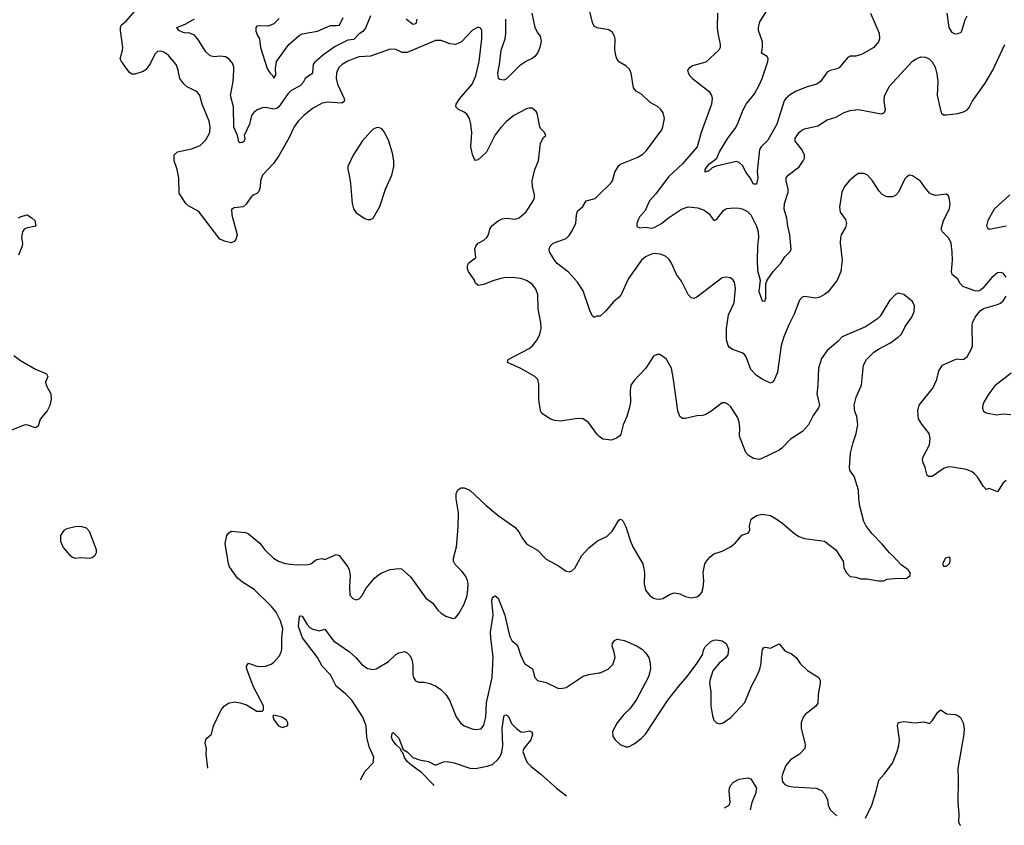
# Model space of a CAD drawing. Header units: inches. Extents: x 1173000 to 1307049, y 522583 to 678455.
# Tile 13 of 256: x 1185919 to 1192857, y 530809 to 536485. Entities that reach past the tile are written whole.
import ezdxf

# ---------------------------------------------------------------- set-up
doc = ezdxf.new("R2010")
doc.units = ezdxf.units.IN
doc.header["$MEASUREMENT"] = 0
doc.layers.add('B1583', color=7, linetype='Continuous')
doc.layers.add('B1593', color=7, linetype='Continuous')

msp = doc.modelspace()

# ---------------------------------------------------------------- linework, layer by layer
at = {"layer": 'B1583', "color": 5}
for points, elevation in [([(1190000, 533551.5), (1189990, 533559), (1189927.7, 533647.7), (1189890, 533672), (1189850, 533676.2), (1189730, 533656.2), (1189690, 533660.7), (1189662, 533670), (1189599, 533710), (1189589.3, 533730), (1189577, 533810), (1189577.2, 533917.2), (1189569.4, 533950), (1189549.2, 533970), (1189450, 534027), (1189355.3, 534070), (1189362, 534090), (1189510, 534168.8), (1189533.5, 534186.5), (1189566.3, 534230), (1189584.2, 534270), (1189592.8, 534310), (1189591.2, 534350), (1189571.3, 534448.7), (1189569.6, 534550), (1189554.7, 534590), (1189530, 534621.6), (1189490, 534646.9), (1189450, 534661), (1189390, 534668.3), (1189333, 534667), (1189310, 534662), (1189253.9, 534646.1), (1189190, 534619.7), (1189150, 534612.3), (1189130, 534629), (1189122.9, 534650), (1189082.4, 534710), (1189075.1, 534730), (1189074, 534750), (1189082, 534770), (1189134, 534810), (1189127.3, 534870), (1189132.7, 534890), (1189149, 534910), (1189190, 534930.6), (1189210, 534950.7), (1189222.9, 534970), (1189233, 535010), (1189247.1, 535032.9), (1189290, 535067), (1189319.1, 535080.9), (1189350, 535086), (1189410, 535080.3), (1189438, 535090), (1189488.6, 535131.4), (1189537.6, 535210), (1189545.6, 535230), (1189547.3, 535250), (1189532, 535310), (1189529.6, 535350), (1189549.6, 535430), (1189575.1, 535490), (1189590, 535614), (1189610, 535654), (1189626, 535670), (1189618, 535690), (1189590, 535718), (1189584, 535730), (1189566, 535826), (1189558.6, 535838.6), (1189530, 535861.2), (1189510, 535862.7), (1189490, 535857), (1189402, 535810), (1189350, 535767.8), (1189310, 535726), (1189270, 535674), (1189208.7, 535551.3), (1189150, 535497.2), (1189130, 535494), (1189123.3, 535503.3), (1189110, 535535.3), (1189099.1, 535590), (1189104.8, 535690), (1189098.7, 535750), (1189088.8, 535788.8), (1189070, 535820.5), (1189050, 535834.7), (1189011.2, 535851.2), (1188992, 535872), (1188994.7, 535890), (1189019.7, 535930), (1189107.8, 536030), (1189133, 536090), (1189155.7, 536190), (1189175.3, 536350), (1189175.1, 536410), (1189166.6, 536426.6), (1189150, 536432.3), (1189110, 536411.8), (1189032.2, 536330), (1188990, 536309.8), (1188950, 536315.3), (1188890, 536339.7), (1188850, 536339.2), (1188650, 536253.1), (1188615.1, 536255.1), (1188570, 536275.1), (1188530, 536276.3), (1188391.1, 536228.9), (1188310, 536222.5), (1188290, 536217.2), (1188230, 536193.6), (1188191.2, 536168.8), (1188170.1, 536149.9), (1188158, 536130), (1188150.8, 536109.2), (1188148.1, 536070), (1188157.5, 536030), (1188205.3, 535930), (1188208.4, 535910), (1188190, 535896.9), (1188090, 535905), (1188050, 535896.1), (1187981.3, 535858.7), (1187920.2, 535810), (1187881.2, 535770), (1187853, 535730), (1187814.4, 535650), (1187747.9, 535530), (1187708, 535472), (1187630.2, 535389.8), (1187615.6, 535350), (1187614.4, 535305.6), (1187604.8, 535275.2), (1187590, 535259.5), (1187568.8, 535251.2), (1187550, 535236), (1187514.2, 535185.8), (1187492.5, 535167.5), (1187430, 535159), (1187411.1, 535148.9), (1187413.4, 535110), (1187450.4, 534970), (1187442.8, 534937.2), (1187430, 534922), (1187410, 534914), (1187390, 534917.2), (1187370, 534921.2), (1187330, 534939.3), (1187186.3, 535126.3), (1187170, 535141.6), (1187111.3, 535171.3), (1187090, 535189.3), (1187042.7, 535262.7), (1187040.9, 535370), (1187028.6, 535430), (1187007.1, 535490), (1187007.7, 535532.3), (1187030, 535553), (1187130, 535574.8), (1187190, 535599.5), (1187230, 535638.4), (1187259.1, 535690), (1187262, 535730), (1187253.7, 535770), (1187203.5, 535890), (1187188.3, 535950), (1187170, 535977.6), (1187095.3, 536015.3), (1187074.3, 536034.3), (1187048.4, 536070), (1187036.5, 536130), (1187021.8, 536170), (1186970, 536229.7), (1186950, 536248), (1186930, 536258.7), (1186910, 536264.2), (1186890, 536261.3), (1186870, 536242.9), (1186841.4, 536178.6), (1186810, 536134.7), (1186790, 536120.4), (1186730, 536101.3), (1186710, 536101.6), (1186690, 536116.2), (1186635.1, 536190), (1186626.3, 536210), (1186644, 536270), (1186645.4, 536290), (1186629.6, 536410), (1186629.6, 536430), (1186636.9, 536450), (1186670, 536475.3), (1186730, 536544.6)], 880), ([(1188390, 536513), (1188354.7, 536425.3), (1188336.9, 536403.1), (1188310, 536384.7), (1188274.6, 536345.4), (1188230, 536341), (1188142.7, 536297.3), (1188060.9, 536239.1), (1187996.8, 536183.2), (1187985.7, 536170), (1187982.3, 536110), (1187977.4, 536102.6), (1187930, 536071.2), (1187916.6, 536043.4), (1187898.1, 536021.9), (1187830, 535984.7), (1187810, 535964), (1187744.2, 535870), (1187730, 535859.2), (1187710, 535854), (1187650, 535867.3), (1187630, 535864.1), (1187592.8, 535850), (1187566.2, 535830), (1187553.4, 535810), (1187537.3, 535750), (1187501.6, 535670), (1187506, 535650), (1187500.5, 535630), (1187490, 535620.7), (1187470, 535618), (1187463.8, 535623.8), (1187453.2, 535670), (1187427.7, 535727.7), (1187426.6, 535870), (1187405.1, 535950), (1187422.5, 536050), (1187428.9, 536130), (1187427.9, 536150), (1187418.4, 536178.4), (1187393.3, 536210), (1187370, 536222.6), (1187330, 536227.1), (1187290, 536223.1), (1187260.9, 536230), (1187230, 536259.5), (1187179.8, 536339.8), (1187150, 536376.2), (1187110, 536391.5), (1187090, 536389.8), (1187070, 536395.1), (1187040.7, 536410), (1187025.1, 536430), (1187090, 536455.3), (1187150, 536490.3)], 860), ([(1189527.7, 536530), (1189550, 536430.4), (1189570, 536390.3), (1189586, 536370), (1189593, 536333), (1189584.9, 536290), (1189570, 536254.5), (1189550, 536226.9), (1189530, 536211), (1189490, 536192.9), (1189440.1, 536159.9), (1189350, 536068.3), (1189330, 536059.7), (1189302.7, 536062.7), (1189291.8, 536071.8), (1189287.2, 536107.2), (1189301, 536170), (1189311.5, 536270), (1189339.3, 536350), (1189345.6, 536390), (1189345.3, 536490)], 860), ([(1190000, 536425.5), (1189987.5, 536427.5), (1189970, 536437.2), (1189958, 536458), (1189933.3, 536550)], 860), ([(1187746.2, 536493.8), (1187710, 536457.1), (1187670, 536438.7), (1187610, 536440.9), (1187590, 536438.4), (1187583, 536430), (1187583.9, 536403.9), (1187593.7, 536373.7), (1187609.5, 536349.5), (1187616, 536290), (1187661.9, 536141.9), (1187681.7, 536110), (1187703.6, 536090), (1187710, 536074), (1187724, 536096), (1187720.8, 536140.8), (1187729.5, 536190.5), (1187815.5, 536310), (1187890, 536375), (1187910, 536385.6), (1188016.7, 536403.3), (1188110, 536445), (1188150, 536443.4), (1188172.7, 536447.3), (1188199.2, 536500.8)], 840), ([(1188717.8, 536490), (1188710, 536457), (1188690, 536451.2), (1188642.2, 536490)], 860), ([(1190000, 534396.4), (1189984.5, 534395.5), (1189966, 534386), (1189966, 534390), (1189955.3, 534395.3), (1189936.6, 534436.6), (1189890, 534574.5), (1189850, 534636.2), (1189785.4, 534705.4), (1189707.3, 534767.3), (1189686.6, 534790), (1189652.3, 534850), (1189649.4, 534870), (1189656, 534890), (1189679, 534910), (1189770, 534943.8), (1189790, 534965.5), (1189807.6, 534990), (1189837, 535050), (1189842, 535110), (1189850, 535136.3), (1189887, 535170), (1189911.3, 535208.7), (1189973.9, 535226.1), (1190000, 535251)], 860), ([(1185909.2, 535090), (1185930, 535099.3), (1185970.4, 535110.4), (1186004.7, 535090), (1186024.7, 535070), (1186031.3, 535030), (1185963.5, 535016.5), (1185950, 535008.7), (1185938.8, 534990), (1185930.7, 534950), (1185938.4, 534910), (1185936.5, 534890), (1185910, 534826)], 880), ([(1185878.2, 534118.2), (1185923.5, 534083.5), (1186030, 534023.1), (1186107.3, 533990), (1186117.1, 533970), (1186101.3, 533930), (1186104.2, 533910), (1186137.7, 533850), (1186141.4, 533810), (1186130, 533767), (1186113, 533730), (1186063.1, 533670), (1186050, 533621.6), (1186030, 533609.8), (1185968.9, 533631.1), (1185950, 533629.3), (1185849.4, 533589.4)], 880), ([(1187244.4, 531211.6), (1187232.7, 531310), (1187234.5, 531350), (1187226.6, 531390), (1187229.5, 531410.5), (1187237, 531423), (1187270, 531452), (1187283.7, 531510), (1187338.2, 531621.8), (1187362.9, 531650), (1187390, 531668.4), (1187430, 531678.4), (1187472.3, 531672.3), (1187517.5, 531657.5), (1187590, 531612), (1187627.3, 531612.7), (1187638, 531622), (1187637.2, 531650), (1187562.9, 531790), (1187518.4, 531910), (1187518, 531930), (1187530, 531950.5), (1187590, 531930.4), (1187610, 531928.2), (1187650, 531930.4), (1187690, 531944.9), (1187710, 531958), (1187750, 532002), (1187762.4, 532030), (1187765.1, 532050), (1187765.1, 532130), (1187772.6, 532192.6), (1187755.8, 532250), (1187727.2, 532310), (1187693.5, 532350), (1187570, 532469.8), (1187490, 532520.8), (1187454.2, 532550), (1187397.6, 532630), (1187389.8, 532650), (1187365.9, 532794.1), (1187378.4, 532850), (1187390, 532867.3), (1187410, 532882), (1187510, 532870.8), (1187530, 532862.8), (1187610, 532796.3), (1187647.4, 532750), (1187707.6, 532690), (1187743, 532670), (1187790, 532654.3), (1187870, 532643.1), (1187950, 532646), (1187970, 532650.4), (1188010, 532682.6), (1188050, 532688.2), (1188070, 532682), (1188150, 532716.3), (1188170, 532710.8), (1188230.3, 532630.4), (1188240.5, 532610), (1188248.2, 532570), (1188242.8, 532490), (1188246, 532430), (1188267.5, 532407.5), (1188290, 532398), (1188310, 532404.7), (1188330, 532424.7), (1188360.2, 532479.8), (1188419, 532550), (1188447.5, 532572.5), (1188470, 532586.8), (1188530, 532610.7), (1188590, 532618.8), (1188610, 532614.8), (1188676.1, 532556.1), (1188780.5, 532410), (1188830, 532374), (1188865.1, 532325.1), (1188890, 532302.8), (1188922.5, 532282.5), (1188970, 532266), (1188990, 532271.3), (1189010, 532296), (1189050, 532366), (1189072.7, 532427.3), (1189076.9, 532470), (1189078, 532510), (1189073.7, 532533.7), (1189061.7, 532561.7), (1189036.6, 532596.6), (1188987.1, 532647.1), (1188975.6, 532670), (1188976.3, 532690), (1188996.3, 532770), (1189008.4, 532910), (1189011.2, 533010), (1188995.6, 533110), (1188995.1, 533144.9), (1189006.3, 533173.7), (1189030, 533186), (1189050, 533186), (1189090, 533171), (1189204.6, 533064.6), (1189290, 532992.7), (1189407.7, 532910), (1189437, 532877), (1189463, 532830), (1189493.4, 532790), (1189566.7, 532746.7), (1189630, 532684), (1189716.7, 532636.7), (1189770, 532598.8), (1189790, 532594.8), (1189810, 532601), (1189830, 532621), (1189880.9, 532710), (1189930, 532764.9), (1189990, 532814), (1190000, 532818.7)], 880), ([(1188320, 531129.2), (1188353.2, 531190), (1188409, 531250), (1188413.2, 531290), (1188381.6, 531361.6), (1188365.1, 531430), (1188359.6, 531510), (1188337.7, 531570), (1188258.9, 531690), (1188215.8, 531735.8), (1188149.6, 531790), (1188110, 531869.6), (1188050.4, 531930.4), (1188018.2, 531990), (1187910.9, 532130), (1187883.5, 532210), (1187890, 532282), (1187896.4, 532283.6), (1187910, 532282.8), (1187944.2, 532224.2), (1187963.6, 532203.6), (1187984, 532190), (1188030, 532178), (1188070, 532190.4), (1188130, 532108.2), (1188242.4, 532030), (1188287.1, 531990), (1188330, 531941.3), (1188370, 531914), (1188410, 531906.4), (1188430, 531910.3), (1188516.8, 531963.2), (1188570, 532012.2), (1188590, 532023.1), (1188630, 532032.4), (1188650, 532024), (1188670, 532002.8), (1188683.7, 531970), (1188688.6, 531931.4), (1188688.7, 531870), (1188693, 531850), (1188707.2, 531827.2), (1188730, 531816.3), (1188770, 531817.1), (1188810, 531808.4), (1188850, 531790.4), (1188886.6, 531766.6), (1188922.4, 531730), (1188946.7, 531690), (1188993.5, 531573.5), (1189024.9, 531530), (1189051, 531510), (1189107.5, 531487.5), (1189130, 531483.1), (1189170, 531488.4), (1189190, 531514), (1189202.5, 531570), (1189208.5, 531671.5), (1189247.6, 531850), (1189254.2, 531994.2), (1189238.1, 532130), (1189237.6, 532170), (1189256, 532290), (1189245.6, 532390), (1189250, 532413), (1189259.4, 532420.6), (1189270, 532426.7), (1189291.4, 532410), (1189338.5, 532290), (1189370, 532144.7), (1189387.7, 532110), (1189421.1, 532081.1), (1189428.6, 532068.6), (1189447, 532010), (1189475.5, 531950), (1189532.1, 531912.1), (1189548, 531850), (1189566.8, 531830), (1189630, 531814), (1189710, 531774.9), (1189732.8, 531772.8), (1189770, 531780.4), (1189890, 531860.3), (1189930, 531872.2), (1190000, 531882.2)], 860), ([(1188838.6, 531088.8), (1188750, 531180.2), (1188682, 531230), (1188650, 531259.3), (1188630, 531287.2), (1188619.6, 531319.6), (1188609.8, 531330), (1188605.2, 531345.2), (1188570, 531377.2), (1188546.1, 531410), (1188538.7, 531430), (1188543.2, 531456.8), (1188550, 531461.7), (1188590, 531423.1), (1188622, 531342), (1188650, 531326.4), (1188690, 531287.4), (1188736, 531270), (1188799.2, 531259.2), (1188850, 531233.4), (1188904.4, 531255.6), (1188930, 531257.6), (1188981, 531250), (1189090, 531210.4), (1189130, 531208.4), (1189214.1, 531225.8), (1189250, 531238.4), (1189290, 531273.7), (1189305.3, 531294.7), (1189316.5, 531323.5), (1189324.3, 531370), (1189319.8, 531490), (1189330, 531574), (1189334.6, 531585.4), (1189350, 531587.3), (1189364.9, 531570), (1189385.5, 531525.5), (1189418.8, 531490), (1189450, 531466.8), (1189465.8, 531465.8), (1189510, 531475.6), (1189527.6, 531467.6), (1189532, 531452), (1189519.8, 531410), (1189471.6, 531350), (1189464.6, 531330), (1189486.4, 531270), (1189498.4, 531250), (1189523.4, 531223.4), (1189590.4, 531170), (1189702, 531070), (1189772.7, 531016.1)], 840)]:
    msp.add_lwpolyline(points, dxfattribs=dict(at, elevation=elevation))
for points, elevation in [([(1188450, 535724.5), (1188430, 535722.9), (1188410, 535713), (1188390, 535695.8), (1188333.2, 535630), (1188269.3, 535530), (1188230.3, 535450), (1188230.3, 535430), (1188241.5, 535390), (1188250.3, 535330), (1188261.3, 535190), (1188271.9, 535151.9), (1188290, 535124.9), (1188350, 535084), (1188370, 535077.3), (1188390, 535077.3), (1188410, 535086.8), (1188457.6, 535170), (1188496.4, 535290), (1188542, 535390), (1188554.3, 535450), (1188554.3, 535490), (1188545.3, 535545.3), (1188519.6, 535630), (1188490, 535693.2), (1188470, 535715.1)], 920), ([(1186350, 532913.2), (1186310, 532912.3), (1186250, 532898.4), (1186230, 532886.6), (1186205.3, 532850), (1186207.4, 532810), (1186225.7, 532765.7), (1186270, 532714), (1186290, 532697.3), (1186310, 532690.8), (1186350, 532694.8), (1186410, 532690.8), (1186430, 532694.8), (1186450, 532711.3), (1186459.3, 532730), (1186460.9, 532750), (1186410, 532878), (1186390, 532902)], 920), ([(1187710, 531586), (1187702, 531578), (1187712, 531550), (1187742, 531510), (1187770, 531498), (1187790, 531504.7), (1187807.3, 531512.7), (1187808, 531530), (1187798, 531550), (1187766, 531570)], 880)]:
    msp.add_lwpolyline(points, close=True, dxfattribs=dict(at, elevation=elevation))
at = {"layer": 'B1593', "color": 5}
for points, elevation in [([(1190837.4, 536530), (1190834.7, 536430), (1190837.7, 536390), (1190855.4, 536310), (1190854.3, 536290), (1190845.1, 536270), (1190753.2, 536186.8), (1190661.1, 536158.9), (1190635.9, 536144.1), (1190625.2, 536130), (1190629.5, 536110), (1190640.5, 536090), (1190659.7, 536070), (1190778.6, 535978.6), (1190795.1, 535950), (1190798.7, 535930), (1190792.8, 535890), (1190720.9, 535690), (1190693.7, 535590), (1190589.7, 535470), (1190490, 535379), (1190400.8, 535259.2), (1190356.9, 535210), (1190324.8, 535135.2), (1190290, 535097.3), (1190280.1, 535079.9), (1190268, 535050), (1190267.7, 535027.7), (1190290, 535018.5), (1190330, 535022.5), (1190370, 535016.8), (1190390, 535021.4), (1190440.9, 535050), (1190490, 535089.7), (1190583.1, 535150), (1190630, 535165.4), (1190698.7, 535158.7), (1190742.7, 535142.7), (1190777, 535117), (1190810, 535069.3), (1190830, 535078), (1190878.3, 535141.7), (1190889.1, 535150.9), (1190904.4, 535155.6), (1190950, 535160.4), (1190990, 535158.3), (1191010, 535153), (1191046.8, 535133.2), (1191070.9, 535110), (1191112, 535030), (1191122.4, 534990), (1191124.1, 534950), (1191117.5, 534890), (1191115, 534790), (1191119.1, 534719.1), (1191136.8, 534650), (1191128, 534570), (1191150, 534505.2), (1191170, 534501.3), (1191176.3, 534523.7), (1191176.2, 534623.8), (1191186.4, 534650), (1191228, 534712), (1191281.9, 534770), (1191310, 534815.4), (1191346.3, 534850), (1191354.4, 534865.6), (1191345.5, 534970), (1191331.1, 535030), (1191325.7, 535085.7), (1191307.2, 535150), (1191309, 535191), (1191334.4, 535270), (1191334.4, 535290), (1191319.1, 535350), (1191320.7, 535370), (1191334, 535390), (1191411.4, 535448.6), (1191440.3, 535490), (1191448.5, 535510), (1191448.5, 535530), (1191430.3, 535570.3), (1191382.8, 535630), (1191382.8, 535650), (1191410.7, 535690), (1191430, 535706.6), (1191450, 535715.6), (1191543.8, 535736.2), (1191610, 535778.4), (1191670, 535799.5), (1191728.8, 535831.2), (1191770, 535844.2), (1191830, 535851.2), (1191990, 535821.3), (1192010, 535827.8), (1192020.3, 535850), (1192011.1, 535910), (1192013.9, 535946.1), (1192045.6, 536014.4), (1192208.5, 536190), (1192232.4, 536207.6), (1192270, 536223), (1192301.7, 536221.7), (1192328.4, 536208.4), (1192348.4, 536188.4), (1192369.7, 536149.7), (1192382.8, 536102.8), (1192389.7, 536050.4), (1192384.7, 535950), (1192412.7, 535830), (1192430, 535815.1), (1192450, 535814), (1192530, 535824.2), (1192570, 535835.1), (1192592.3, 535847.7), (1192610, 535867), (1192631.4, 535908.6), (1192722.8, 536037.2), (1192776.9, 536130), (1192860.3, 536310)], 840), ([(1191913.4, 536530), (1191974.6, 536390), (1191977, 536350), (1191970, 536329.4), (1191937.1, 536290), (1191850, 536239.5), (1191810, 536227.3), (1191770, 536227), (1191750, 536215.1), (1191693.7, 536146.3), (1191670, 536135.6), (1191630, 536126.8), (1191610, 536114.7), (1191561.2, 536050), (1191536, 536030), (1191468.4, 536011.6), (1191390, 535980.4), (1191350, 535957.7), (1191317.6, 535930), (1191307.2, 535912.8), (1191254, 535750), (1191190, 535637.2), (1191144.6, 535590), (1191132.9, 535570), (1191116.3, 535416.3), (1191121.6, 535370), (1191110, 535327), (1191090, 535326.6), (1191065.3, 535370), (1191035.1, 535410), (1191015.8, 535455.8), (1190990, 535478.4), (1190970, 535486.3), (1190826.3, 535453.7), (1190799.2, 535440.8), (1190770, 535415.4), (1190763.1, 535416.9), (1190749.8, 535409.9), (1190749.9, 535430), (1190762.3, 535450), (1190779.7, 535470), (1190830.5, 535509.5), (1190850, 535554), (1190908.2, 535650), (1190961.4, 535718.6), (1190978.3, 535750), (1191016.8, 535850), (1191039.3, 535890), (1191096.7, 535963.3), (1191132, 536028), (1191150, 536071.8), (1191190.9, 536190), (1191193.3, 536210), (1191185.1, 536225.1), (1191147.3, 536250), (1191154.3, 536290), (1191154.3, 536330), (1191126.3, 536410), (1191124.7, 536430), (1191134.7, 536470), (1191197.4, 536570)], 820), ([(1192593.4, 536510), (1192579, 536481), (1192554.9, 536405.1), (1192550, 536396), (1192530, 536386), (1192510, 536382), (1192490, 536394.5), (1192469.8, 536430), (1192455.3, 536530)], 820), ([(1190000, 535251), (1190082.9, 535330), (1190096.3, 535350), (1190111.6, 535410), (1190141.3, 535458.7), (1190152.5, 535467.5), (1190270, 535514.9), (1190310, 535538), (1190337, 535563), (1190443.6, 535710), (1190451.5, 535730), (1190462, 535790), (1190452.3, 535830), (1190434.9, 535854.9), (1190413.1, 535873.1), (1190362.3, 535902.3), (1190300.5, 535960.5), (1190262.4, 535982.4), (1190244.4, 536004.4), (1190227.6, 536107.6), (1190216.2, 536136.2), (1190190, 536161.2), (1190146.3, 536186.3), (1190130, 536205.2), (1190122.3, 536222.3), (1190113.3, 536270), (1190114.3, 536350), (1190109.5, 536370), (1190095.6, 536395.6), (1190070, 536414.5), (1190000, 536425.5)], 860), ([(1192869.4, 534670), (1192850, 534698), (1192830, 534703.7), (1192810, 534700.9), (1192794.8, 534690), (1192770, 534669.3), (1192707, 534593), (1192690, 534579.3), (1192670, 534572), (1192650, 534574), (1192566.1, 534606.1), (1192547.1, 534627.1), (1192530, 534657.2), (1192490, 534689), (1192484.5, 534710), (1192491.3, 534788.7), (1192491.1, 534848.9), (1192482.7, 534910), (1192466.2, 534946.2), (1192421.2, 534990), (1192412.7, 535010), (1192429.6, 535070), (1192470, 535152), (1192476, 535190), (1192468.7, 535230), (1192463.1, 535243.1), (1192450, 535255.3), (1192373.7, 535246.3), (1192350, 535252.3), (1192330, 535263.7), (1192299.3, 535299.3), (1192267.7, 535347.7), (1192210, 535386), (1192190, 535389.2), (1192170, 535379), (1192155.5, 535364.5), (1192110.6, 535270), (1192090, 535246), (1192070, 535238), (1192030, 535238), (1191994.9, 535254.9), (1191976.1, 535276.1), (1191929.4, 535350), (1191892.7, 535390), (1191870, 535400.9), (1191830, 535400.9), (1191810, 535389.4), (1191764, 535350), (1191730.7, 535310), (1191713.4, 535270), (1191695.9, 535164.1), (1191701.6, 535130), (1191738, 535078), (1191746, 535050), (1191738.4, 535021.6), (1191707.7, 534970), (1191702, 534950), (1191701.6, 534910), (1191714.9, 534790), (1191706.4, 534710), (1191678.7, 534650), (1191659, 534621), (1191614, 534566), (1191591.2, 534548.8), (1191557.3, 534530), (1191530, 534523.9), (1191450, 534533.6), (1191432, 534530), (1191413, 534510), (1191376.9, 534410), (1191336.5, 534330), (1191303.2, 534250), (1191286, 534190), (1191258.6, 534001.4), (1191235.8, 533944.2), (1191224.7, 533930), (1191210, 533925.1), (1191150, 533953), (1191110, 533978.3), (1191070, 534021.3), (1191037.2, 534110), (1191025.8, 534125.8), (1191010, 534137.2), (1190942.3, 534162.3), (1190918.3, 534178.3), (1190910.6, 534190.6), (1190900.3, 534230), (1190898.5, 534310), (1190914.4, 534405.6), (1190953.7, 534490), (1190963, 534590), (1190954.9, 534634.9), (1190946, 534650), (1190927.2, 534667.2), (1190892.1, 534672.1), (1190870, 534666.6), (1190690, 534529.6), (1190670, 534520.7), (1190650, 534525.1), (1190629.7, 534550), (1190583.3, 534643.3), (1190548, 534690), (1190511.8, 534770), (1190495.4, 534795.4), (1190470, 534818.4), (1190432.9, 534832.9), (1190390, 534836.9), (1190370, 534832.8), (1190330, 534815.3), (1190300.2, 534790), (1190210, 534660.5), (1190156.9, 534550), (1190142.8, 534530), (1190103.9, 534496.1), (1190050, 534434.3), (1190010, 534397), (1190000, 534396.4)], 860), ([(1192896.3, 535250), (1192785.4, 535150), (1192740.5, 535070), (1192732.5, 535032.5), (1192738.6, 535018.6), (1192750, 535009.5), (1192870, 535031.9)], 840), ([(1190000, 532818.7), (1190055.3, 532844.7), (1190095.3, 532884.7), (1190142, 532958), (1190150, 532964.7), (1190162, 532962), (1190170, 532954), (1190190, 532912), (1190222, 532810), (1190239.1, 532770), (1190311, 532650), (1190322.8, 532590), (1190318.8, 532510), (1190330, 532464.7), (1190356, 532430), (1190384.7, 532410), (1190404.1, 532404.1), (1190430, 532403), (1190450, 532407.7), (1190502.5, 532437.5), (1190530, 532446.8), (1190570, 532440.7), (1190610, 532420.7), (1190650, 532410.7), (1190690, 532418.8), (1190710, 532431), (1190725.2, 532450), (1190735.9, 532484.1), (1190740.9, 532530), (1190736, 532590), (1190746, 532650), (1190759.3, 532670), (1190782.3, 532697.7), (1190810, 532720.5), (1190870, 532740.5), (1190929, 532770), (1190962, 532798), (1191007.8, 532852.2), (1191055.3, 532870), (1191065.2, 532890), (1191062, 532918), (1191074.6, 532965.4), (1191110, 532991.3), (1191150, 533001), (1191210, 532991), (1191250, 532967.3), (1191296.1, 532936.1), (1191370, 532870.8), (1191410, 532842.8), (1191450, 532830.8), (1191591.3, 532810), (1191670.5, 532750.5), (1191721, 532670), (1191725.4, 532625.4), (1191742, 532590), (1191770, 532562), (1191810, 532558), (1191846.4, 532546.4), (1191890, 532546), (1191970, 532531.3), (1192008.4, 532531.6), (1192030, 532542), (1192110, 532551), (1192152.9, 532547.1), (1192170, 532551.3), (1192194, 532570), (1192194, 532590), (1192179, 532610), (1192130, 532644), (1192070, 532709), (1192047.5, 532727.5), (1191997.2, 532790), (1191924.9, 532864.9), (1191881.7, 532921.7), (1191867.3, 532950), (1191838.6, 533058.6), (1191831.3, 533110), (1191829.6, 533170.4), (1191799.6, 533270), (1191769.7, 533309.7), (1191765.4, 533330), (1191774.3, 533430), (1191792.8, 533507.2), (1191814.5, 533570), (1191824.5, 533630), (1191817.6, 533690), (1191804.7, 533724.7), (1191798.9, 533770), (1191813.7, 533826.3), (1191851.8, 533910), (1191865.1, 534050), (1191886.6, 534090), (1191938.6, 534141.4), (1191970, 534163.8), (1192050, 534204.9), (1192110, 534247.3), (1192132.3, 534270), (1192157.6, 534322.4), (1192206.6, 534390), (1192222.7, 534430), (1192225.2, 534470), (1192210, 534499), (1192150, 534548.7), (1192110, 534558), (1192090, 534548), (1192051.3, 534510), (1191983.4, 534396.6), (1191963.4, 534376.6), (1191879, 534321), (1191714.8, 534250), (1191683.1, 534216.9), (1191610, 534155.1), (1191570, 534097.2), (1191548.5, 534030), (1191544.2, 533910), (1191536.4, 533850), (1191554.9, 533770), (1191548.2, 533750), (1191510, 533697.2), (1191477.6, 533630), (1191435.9, 533584.1), (1191350, 533529.6), (1191290, 533465.6), (1191270, 533451.8), (1191144.7, 533390), (1191130, 533385.6), (1191090, 533394), (1191055.2, 533415.2), (1191034.9, 533434.9), (1190991.8, 533550), (1190993.3, 533610), (1190989.6, 533650), (1190980.1, 533680.1), (1190930, 533757.2), (1190910, 533776), (1190890, 533786), (1190870, 533786), (1190790, 533725.6), (1190750, 533702), (1190730, 533696.2), (1190690, 533694.5), (1190610, 533675.1), (1190590, 533676), (1190570, 533689.2), (1190557, 533730), (1190527, 533950), (1190511.6, 534030), (1190474.5, 534094.5), (1190430, 534125.2), (1190410, 534125.2), (1190385.2, 534114.8), (1190330.4, 534029.6), (1190250, 533942.7), (1190225.5, 533910), (1190220.5, 533870), (1190222.4, 533790), (1190214.7, 533745.3), (1190198.4, 533690), (1190170.5, 533630), (1190155.2, 533564.8), (1190147.5, 533552.5), (1190124.5, 533535.5), (1190090, 533522.7), (1190028.7, 533530), (1190000, 533551.5)], 880), ([(1192870, 533239.3), (1192850, 533222.7), (1192810, 533159), (1192750, 533182.7), (1192730, 533176), (1192710, 533195.1), (1192670, 533258.4), (1192650, 533282.9), (1192630, 533298.7), (1192590, 533316.3), (1192490, 533333), (1192465.7, 533334.3), (1192434.3, 533325.7), (1192350, 533266), (1192325.6, 533265.6), (1192313.2, 533273.2), (1192299.6, 533330), (1192283.6, 533370), (1192281.6, 533390), (1192287.3, 533410), (1192329.6, 533490), (1192335.4, 533535.4), (1192327, 533570), (1192275.3, 533635.3), (1192253.8, 533673.8), (1192247.3, 533730), (1192257, 533770), (1192354, 533890), (1192382.9, 533950), (1192397, 534010), (1192422.7, 534050), (1192510, 534090.6), (1192530, 534096.3), (1192550, 534090.7), (1192570, 534094), (1192594.5, 534110), (1192627.6, 534170), (1192632.2, 534187.8), (1192631.5, 534330), (1192633.6, 534350), (1192651.2, 534388.8), (1192686.6, 534433.4), (1192710, 534450.7), (1192810, 534479.1), (1192830, 534488), (1192850, 534504.9), (1192870, 534536)], 860), ([(1192905.7, 533994.3), (1192790, 533906), (1192748.2, 533850), (1192714, 533790), (1192705.1, 533770), (1192702.9, 533750), (1192709.4, 533730), (1192730, 533715.1), (1192801.6, 533701.6), (1192850, 533707.8), (1192904.2, 533704.2)], 840), ([(1190000, 531882.2), (1190010, 531883.7), (1190066.6, 531910), (1190097.7, 531942.3), (1190114, 531990), (1190107.7, 532027.7), (1190093.2, 532070), (1190097.2, 532090), (1190110, 532111), (1190130, 532121), (1190182, 532110), (1190270, 532070.5), (1190307.1, 532047.1), (1190330, 532024.9), (1190352.2, 531990), (1190361.3, 531950), (1190363.8, 531910), (1190350, 531854), (1190265.9, 531694.2), (1190218, 531630), (1190177.1, 531590), (1190128.8, 531530), (1190096.4, 531470), (1190098, 531438), (1190114, 531410), (1190150, 531377.3), (1190190, 531362), (1190210, 531362), (1190250, 531383), (1190299.4, 531420.6), (1190329.4, 531450), (1190485.1, 531690), (1190562.9, 531790), (1190623.3, 531856.7), (1190691, 531949), (1190729.5, 532010), (1190740.5, 532050), (1190750, 532067.3), (1190790, 532104.4), (1190810, 532113.4), (1190830, 532115.8), (1190870, 532108.2), (1190898, 532090), (1190914, 532050), (1190908.4, 532010), (1190890, 531986), (1190848.8, 531951.2), (1190803.9, 531896.1), (1190782, 531830), (1190779.5, 531810), (1190788.2, 531750), (1190790.4, 531650.4), (1190801.1, 531581.1), (1190811, 531550), (1190830, 531531), (1190850, 531522.8), (1190875.3, 531530), (1190930, 531567.7), (1191030, 531674.8), (1191075.8, 531790), (1191119.1, 531870), (1191135.1, 531910), (1191144.7, 531950), (1191145.4, 531994.6), (1191153.2, 532046.8), (1191161.2, 532058.8), (1191175.3, 532064.7), (1191210, 532058), (1191270, 532087.3), (1191310, 532039.1), (1191356.7, 532016.7), (1191391.3, 531990), (1191418.8, 531950), (1191470, 531899.1), (1191550, 531850.7), (1191559.1, 531830), (1191560.5, 531810), (1191544.9, 531730), (1191542.8, 531670), (1191530, 531649.2), (1191454, 531590), (1191439.1, 531570), (1191426.2, 531533.8), (1191426, 531490), (1191450.7, 531390), (1191454, 531370), (1191450.8, 531350), (1191414.8, 531310), (1191350, 531269.5), (1191318.7, 531230), (1191294.4, 531170), (1191290.6, 531150), (1191294, 531114), (1191310, 531096), (1191330, 531087.3), (1191370, 531079.1), (1191530.4, 531070.4), (1191570, 531054.8), (1191590.7, 531030), (1191610.7, 530990), (1191616, 530950), (1191630, 530918), (1191676.7, 530874.4)], 860), ([(1191879.6, 530859.7), (1191923.6, 530950), (1191955.4, 531050), (1191972.7, 531127.3), (1192010, 531168), (1192070, 531247.7), (1192103, 531330), (1192114.3, 531370), (1192118.3, 531410), (1192104.5, 531510), (1192109.3, 531530), (1192123.5, 531536.5), (1192150, 531539.6), (1192230, 531530.2), (1192290, 531538), (1192330, 531527.3), (1192350, 531544), (1192390, 531606.8), (1192410, 531622.8), (1192450, 531594.8), (1192510, 531590.6), (1192530, 531582.8), (1192547.9, 531567.9), (1192567.3, 531530), (1192574, 531490), (1192572, 531452), (1192528.8, 531210), (1192532.9, 531130), (1192530.4, 530970), (1192536.4, 530890), (1192534, 530830), (1192546.4, 530810), (1192548.2, 530808.8)], 860), ([(1190886, 530932.5), (1190918, 530950), (1190925.1, 530970), (1190918, 531050), (1190919.8, 531070), (1190927.8, 531090), (1190950, 531112.2), (1190990, 531134.7), (1191050, 531143.7), (1191070, 531135.5), (1191110.1, 531070), (1191104.6, 531030), (1191077.8, 530970), (1191065.7, 530919)], 840)]:
    msp.add_lwpolyline(points, dxfattribs=dict(at, elevation=elevation))
at = {"layer": 'B1593', "color": 5, "elevation": 880}
msp.add_lwpolyline([(1192470, 532698), (1192442, 532690), (1192423.6, 532656.4), (1192423.6, 532643.6), (1192430, 532634), (1192450, 532634), (1192470, 532654), (1192475.3, 532670), (1192475.3, 532690)], close=True, dxfattribs=at)

doc.saveas('drawing.dxf')
